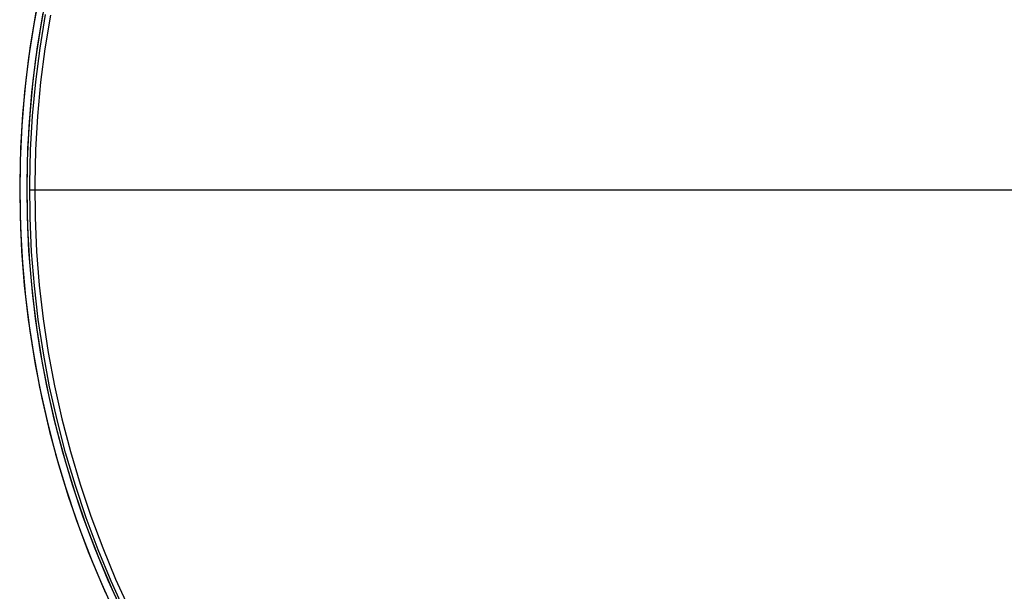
# Model space of a CAD drawing. Header units: millimetres. Extents: x -232 to 233, y -198 to 267.
# Tile 27 of 80: x -200 to -1, y -81 to 34. Entities that reach past the tile are written whole.
import ezdxf

# ---------------------------------------------------------------- set-up
doc = ezdxf.new("R2010")
doc.units = ezdxf.units.MM
doc.layers.add('Volume$Volume', color=7, linetype='Continuous', true_color=0x000000)

msp = doc.modelspace()

# ---------------------------------------------------------------- linework, layer by layer
at = {"layer": 'Volume$Volume'}
for p, q in [((-195.88, 40.4, 345.55), (-197.16, 33.59, 345.55)), ((-195.68, 33.34, 345.55), (-194.41, 40.09, 345.55)), ((-196.73, 36.04, 123.05), (-197.86, 29.19, 123.05)), ((-196.73, 36.04, 568.05), (-197.86, 29.19, 568.05)), ((-196.37, 28.98, 123.05), (-195.25, 35.78, 123.05)), ((-196.37, 28.98, 568.05), (-195.25, 35.78, 568.05)), ((-195.88, 28.74, 340.05), (-194.76, 35.54, 340.05)), ((-195.88, 28.74, 325.05), (-194.76, 35.54, 325.05)), ((-195.88, 28.74, 332.55), (-194.76, 35.54, 332.55)), ((-195.88, 28.74, 140.05), (-194.76, 35.54, 140.05)), ((-195.88, 28.74, 125.05), (-194.76, 35.54, 125.05)), ((-195.88, 28.74, 132.55), (-194.76, 35.54, 132.55)), ((-195.88, 28.74, 540.05), (-194.76, 35.54, 540.05)), ((-195.88, 28.74, 525.05), (-194.76, 35.54, 525.05)), ((-195.88, 28.74, 532.55), (-194.76, 35.54, 532.55)), ((-193.78, 35.36, 325.05), (-194.89, 28.6, 325.05)), ((-193.78, 35.36, 339.05), (-194.89, 28.6, 339.05)), ((-193.78, 35.36, 332.55), (-194.89, 28.6, 332.55)), ((-193.78, 35.36, 125.05), (-194.89, 28.6, 125.05)), ((-193.78, 35.36, 139.05), (-194.89, 28.6, 139.05)), ((-193.78, 35.36, 132.55), (-194.89, 28.6, 132.55)), ((-193.78, 35.36, 525.05), (-194.89, 28.6, 525.05)), ((-193.78, 35.36, 539.05), (-194.89, 28.6, 539.05)), ((-193.78, 35.36, 532.55), (-194.89, 28.6, 532.55)), ((-197.16, 33.59, 345.55), (-198.2, 26.75, 345.55)), ((-196.72, 26.55, 345.55), (-195.68, 33.34, 345.55)), ((-197.86, 29.19, 123.05), (-198.75, 22.3, 123.05)), ((-197.86, 29.19, 568.05), (-198.75, 22.3, 568.05)), ((-197.26, 22.14, 123.05), (-196.37, 28.98, 123.05)), ((-197.26, 22.14, 568.05), (-196.37, 28.98, 568.05)), ((-196.76, 21.91, 340.05), (-195.88, 28.74, 340.05)), ((-196.76, 21.91, 325.05), (-195.88, 28.74, 325.05)), ((-196.76, 21.91, 332.55), (-195.88, 28.74, 332.55)), ((-196.76, 21.91, 140.05), (-195.88, 28.74, 140.05)), ((-196.76, 21.91, 125.05), (-195.88, 28.74, 125.05)), ((-196.76, 21.91, 132.55), (-195.88, 28.74, 132.55)), ((-196.76, 21.91, 540.05), (-195.88, 28.74, 540.05)), ((-196.76, 21.91, 525.05), (-195.88, 28.74, 525.05)), ((-196.76, 21.91, 532.55), (-195.88, 28.74, 532.55)), ((-194.89, 28.6, 325.05), (-195.77, 21.8, 325.05)), ((-194.89, 28.6, 339.05), (-195.77, 21.8, 339.05)), ((-194.89, 28.6, 332.55), (-195.77, 21.8, 332.55)), ((-194.89, 28.6, 125.05), (-195.77, 21.8, 125.05)), ((-194.89, 28.6, 139.05), (-195.77, 21.8, 139.05)), ((-194.89, 28.6, 132.55), (-195.77, 21.8, 132.55)), ((-194.89, 28.6, 525.05), (-195.77, 21.8, 525.05)), ((-194.89, 28.6, 539.05), (-195.77, 21.8, 539.05)), ((-194.89, 28.6, 532.55), (-195.77, 21.8, 532.55)), ((-198.2, 26.75, 345.55), (-199.01, 19.87, 345.55)), ((-197.52, 19.72, 345.55), (-196.72, 26.55, 345.55)), ((-198.75, 22.3, 123.05), (-199.41, 15.38, 123.05)), ((-198.75, 22.3, 568.05), (-199.41, 15.38, 568.05)), ((-197.91, 15.28, 123.05), (-197.26, 22.14, 123.05)), ((-197.91, 15.28, 568.05), (-197.26, 22.14, 568.05)), ((-197.4, 15.05, 340.05), (-196.76, 21.91, 340.05)), ((-197.4, 15.05, 325.05), (-196.76, 21.91, 325.05)), ((-197.4, 15.05, 332.55), (-196.76, 21.91, 332.55)), ((-197.4, 15.05, 140.05), (-196.76, 21.91, 140.05)), ((-197.4, 15.05, 125.05), (-196.76, 21.91, 125.05)), ((-197.4, 15.05, 132.55), (-196.76, 21.91, 132.55)), ((-197.4, 15.05, 540.05), (-196.76, 21.91, 540.05)), ((-197.4, 15.05, 525.05), (-196.76, 21.91, 525.05)), ((-197.4, 15.05, 532.55), (-196.76, 21.91, 532.55)), ((-195.77, 21.8, 325.05), (-196.4, 14.97, 325.05)), ((-195.77, 21.8, 339.05), (-196.4, 14.97, 339.05)), ((-195.77, 21.8, 332.55), (-196.4, 14.97, 332.55)), ((-195.77, 21.8, 125.05), (-196.4, 14.97, 125.05)), ((-195.77, 21.8, 139.05), (-196.4, 14.97, 139.05)), ((-195.77, 21.8, 132.55), (-196.4, 14.97, 132.55)), ((-195.77, 21.8, 525.05), (-196.4, 14.97, 525.05)), ((-195.77, 21.8, 539.05), (-196.4, 14.97, 539.05)), ((-195.77, 21.8, 532.55), (-196.4, 14.97, 532.55)), ((-199.01, 19.87, 345.55), (-199.58, 12.97, 345.55)), ((-198.08, 12.88, 345.55), (-197.52, 19.72, 345.55)), ((-199.41, 15.38, 123.05), (-199.82, 8.45, 123.05)), ((-199.41, 15.38, 568.05), (-199.82, 8.45, 568.05)), ((-198.32, 8.39, 123.05), (-197.91, 15.28, 123.05)), ((-198.32, 8.39, 568.05), (-197.91, 15.28, 568.05)), ((-197.8, 8.17, 340.05), (-197.4, 15.05, 340.05)), ((-197.8, 8.17, 325.05), (-197.4, 15.05, 325.05)), ((-197.8, 8.17, 332.55), (-197.4, 15.05, 332.55)), ((-197.8, 8.17, 140.05), (-197.4, 15.05, 140.05)), ((-197.8, 8.17, 125.05), (-197.4, 15.05, 125.05)), ((-197.8, 8.17, 132.55), (-197.4, 15.05, 132.55)), ((-197.8, 8.17, 540.05), (-197.4, 15.05, 540.05)), ((-197.8, 8.17, 525.05), (-197.4, 15.05, 525.05)), ((-197.8, 8.17, 532.55), (-197.4, 15.05, 532.55)), ((-196.4, 14.97, 325.05), (-196.81, 8.13, 325.05)), ((-196.4, 14.97, 339.05), (-196.81, 8.13, 339.05)), ((-196.4, 14.97, 332.55), (-196.81, 8.13, 332.55)), ((-196.4, 14.97, 125.05), (-196.81, 8.13, 125.05)), ((-196.4, 14.97, 139.05), (-196.81, 8.13, 139.05)), ((-196.4, 14.97, 132.55), (-196.81, 8.13, 132.55)), ((-196.4, 14.97, 525.05), (-196.81, 8.13, 525.05)), ((-196.4, 14.97, 539.05), (-196.81, 8.13, 539.05)), ((-196.4, 14.97, 532.55), (-196.81, 8.13, 532.55)), ((-199.58, 12.97, 345.55), (-199.91, 6.06, 345.55)), ((-198.41, 6.01, 345.55), (-198.08, 12.88, 345.55)), ((-199.82, 8.45, 123.05), (-199.99, 1.5, 123.05)), ((-199.82, 8.45, 568.05), (-199.99, 1.5, 568.05)), ((-198.49, 1.5, 123.05), (-198.32, 8.39, 123.05)), ((-198.49, 1.5, 568.05), (-198.32, 8.39, 568.05)), ((-197.97, 1.28, 340.05), (-197.8, 8.17, 340.05)), ((-197.97, 1.28, 325.05), (-197.8, 8.17, 325.05)), ((-197.97, 1.28, 332.55), (-197.8, 8.17, 332.55)), ((-197.97, 1.28, 140.05), (-197.8, 8.17, 140.05)), ((-197.97, 1.28, 125.05), (-197.8, 8.17, 125.05)), ((-197.97, 1.28, 132.55), (-197.8, 8.17, 132.55)), ((-197.97, 1.28, 540.05), (-197.8, 8.17, 540.05)), ((-197.97, 1.28, 525.05), (-197.8, 8.17, 525.05)), ((-197.97, 1.28, 532.55), (-197.8, 8.17, 532.55)), ((-196.81, 8.13, 325.05), (-196.97, 1.28, 325.05)), ((-196.81, 8.13, 339.05), (-196.97, 1.28, 339.05)), ((-196.81, 8.13, 332.55), (-196.97, 1.28, 332.55)), ((-196.81, 8.13, 125.05), (-196.97, 1.28, 125.05)), ((-196.81, 8.13, 139.05), (-196.97, 1.28, 139.05)), ((-196.81, 8.13, 132.55), (-196.97, 1.28, 132.55)), ((-196.81, 8.13, 525.05), (-196.97, 1.28, 525.05)), ((-196.81, 8.13, 539.05), (-196.97, 1.28, 539.05)), ((-196.81, 8.13, 532.55), (-196.97, 1.28, 532.55)), ((-199.91, 6.06, 345.55), (-200, -0.87, 345.55)), ((-198.5, -0.86, 345.55), (-198.41, 6.01, 345.55)), ((-199.99, 1.5, 123.05), (-199.93, -5.45, 123.05)), ((-199.99, 1.5, 568.05), (-199.93, -5.45, 568.05)), ((-198.43, -5.39, 123.05), (-198.49, 1.5, 123.05)), ((-198.43, -5.39, 568.05), (-198.49, 1.5, 568.05)), ((-197.89, -5.61, 340.05), (-197.97, 1.28, 340.05)), ((-197.89, -5.61, 325.05), (-197.97, 1.28, 325.05)), ((-197.89, -5.61, 332.55), (-197.97, 1.28, 332.55)), ((-197.89, -5.61, 140.05), (-197.97, 1.28, 140.05)), ((-197.89, -5.61, 125.05), (-197.97, 1.28, 125.05)), ((-197.89, -5.61, 132.55), (-197.97, 1.28, 132.55)), ((-197.89, -5.61, 540.05), (-197.97, 1.28, 540.05)), ((-197.89, -5.61, 525.05), (-197.97, 1.28, 525.05)), ((-197.89, -5.61, 532.55), (-197.97, 1.28, 532.55)), ((-196.97, 0, 325.05), (-197.97, 0, 325.05)), ((199.03, 0, 340.05), (-197.97, 0, 340.05)), ((-196.97, 0, 125.05), (-197.97, 0, 125.05)), ((199.03, 0, 140.05), (-197.97, 0, 140.05)), ((-196.97, 0, 525.05), (-197.97, 0, 525.05)), ((199.03, 0, 540.05), (-197.97, 0, 540.05)), ((-196.97, 1.28, 325.05), (-196.89, -5.58, 325.05)), ((-196.97, 1.28, 339.05), (-196.89, -5.58, 339.05)), ((-196.97, 1.28, 332.55), (-196.89, -5.58, 332.55)), ((-196.97, 1.28, 125.05), (-196.89, -5.58, 125.05)), ((-196.97, 1.28, 139.05), (-196.89, -5.58, 139.05)), ((-196.97, 1.28, 132.55), (-196.89, -5.58, 132.55)), ((-196.97, 1.28, 525.05), (-196.89, -5.58, 525.05)), ((-196.97, 1.28, 539.05), (-196.89, -5.58, 539.05)), ((-196.97, 1.28, 532.55), (-196.89, -5.58, 532.55)), ((198.03, 0, 339.05), (-196.97, 0, 339.05)), ((198.03, 0, 139.05), (-196.97, 0, 139.05)), ((198.03, 0, 539.05), (-196.97, 0, 539.05)), ((-200, -0.87, 345.55), (-199.85, -7.79, 345.55)), ((-198.35, -7.73, 345.55), (-198.5, -0.86, 345.55)), ((-199.93, -5.45, 123.05), (-199.62, -12.39, 123.05)), ((-199.93, -5.45, 568.05), (-199.62, -12.39, 568.05)), ((-198.12, -12.28, 123.05), (-198.43, -5.39, 123.05)), ((-198.12, -12.28, 568.05), (-198.43, -5.39, 568.05)), ((-197.58, -12.49, 340.05), (-197.89, -5.61, 340.05)), ((-197.58, -12.49, 325.05), (-197.89, -5.61, 325.05)), ((-197.58, -12.49, 332.55), (-197.89, -5.61, 332.55)), ((-197.58, -12.49, 140.05), (-197.89, -5.61, 140.05)), ((-197.58, -12.49, 125.05), (-197.89, -5.61, 125.05)), ((-197.58, -12.49, 132.55), (-197.89, -5.61, 132.55)), ((-197.58, -12.49, 540.05), (-197.89, -5.61, 540.05)), ((-197.58, -12.49, 525.05), (-197.89, -5.61, 525.05)), ((-197.58, -12.49, 532.55), (-197.89, -5.61, 532.55)), ((-196.89, -5.58, 325.05), (-196.58, -12.43, 325.05)), ((-196.89, -5.58, 339.05), (-196.58, -12.43, 339.05)), ((-196.89, -5.58, 332.55), (-196.58, -12.43, 332.55)), ((-196.89, -5.58, 125.05), (-196.58, -12.43, 125.05)), ((-196.89, -5.58, 139.05), (-196.58, -12.43, 139.05)), ((-196.89, -5.58, 132.55), (-196.58, -12.43, 132.55)), ((-196.89, -5.58, 525.05), (-196.58, -12.43, 525.05)), ((-196.89, -5.58, 539.05), (-196.58, -12.43, 539.05)), ((-196.89, -5.58, 532.55), (-196.58, -12.43, 532.55)), ((-199.85, -7.79, 345.55), (-199.46, -14.7, 345.55)), ((-197.96, -14.59, 345.55), (-198.35, -7.73, 345.55)), ((-199.62, -12.39, 123.05), (-199.07, -19.31, 123.05)), ((-199.62, -12.39, 568.05), (-199.07, -19.31, 568.05)), ((-197.57, -19.16, 123.05), (-198.12, -12.28, 123.05)), ((-197.57, -19.16, 568.05), (-198.12, -12.28, 568.05)), ((-197.03, -19.36, 340.05), (-197.58, -12.49, 340.05)), ((-197.03, -19.36, 325.05), (-197.58, -12.49, 325.05)), ((-197.03, -19.36, 332.55), (-197.58, -12.49, 332.55)), ((-197.03, -19.36, 140.05), (-197.58, -12.49, 140.05)), ((-197.03, -19.36, 125.05), (-197.58, -12.49, 125.05)), ((-197.03, -19.36, 132.55), (-197.58, -12.49, 132.55)), ((-197.03, -19.36, 540.05), (-197.58, -12.49, 540.05)), ((-197.03, -19.36, 525.05), (-197.58, -12.49, 525.05)), ((-197.03, -19.36, 532.55), (-197.58, -12.49, 532.55)), ((-196.58, -12.43, 325.05), (-196.03, -19.26, 325.05)), ((-196.58, -12.43, 339.05), (-196.03, -19.26, 339.05)), ((-196.58, -12.43, 332.55), (-196.03, -19.26, 332.55)), ((-196.58, -12.43, 125.05), (-196.03, -19.26, 125.05)), ((-196.58, -12.43, 139.05), (-196.03, -19.26, 139.05)), ((-196.58, -12.43, 132.55), (-196.03, -19.26, 132.55)), ((-196.58, -12.43, 525.05), (-196.03, -19.26, 525.05)), ((-196.58, -12.43, 539.05), (-196.03, -19.26, 539.05)), ((-196.58, -12.43, 532.55), (-196.03, -19.26, 532.55)), ((-199.46, -14.7, 345.55), (-198.83, -21.59, 345.55)), ((-197.34, -21.43, 345.55), (-197.96, -14.59, 345.55)), ((-199.07, -19.31, 123.05), (-198.27, -26.22, 123.05)), ((-199.07, -19.31, 568.05), (-198.27, -26.22, 568.05)), ((-196.79, -26.01, 123.05), (-197.57, -19.16, 123.05)), ((-196.79, -26.01, 568.05), (-197.57, -19.16, 568.05)), ((-196.24, -26.2, 340.05), (-197.03, -19.36, 340.05)), ((-196.24, -26.2, 325.05), (-197.03, -19.36, 325.05)), ((-196.24, -26.2, 332.55), (-197.03, -19.36, 332.55)), ((-196.24, -26.2, 140.05), (-197.03, -19.36, 140.05)), ((-196.24, -26.2, 125.05), (-197.03, -19.36, 125.05)), ((-196.24, -26.2, 132.55), (-197.03, -19.36, 132.55)), ((-196.24, -26.2, 540.05), (-197.03, -19.36, 540.05)), ((-196.24, -26.2, 525.05), (-197.03, -19.36, 525.05)), ((-196.24, -26.2, 532.55), (-197.03, -19.36, 532.55)), ((-196.03, -19.26, 325.05), (-195.24, -26.07, 325.05)), ((-196.03, -19.26, 339.05), (-195.24, -26.07, 339.05)), ((-196.03, -19.26, 332.55), (-195.24, -26.07, 332.55)), ((-196.03, -19.26, 125.05), (-195.24, -26.07, 125.05)), ((-196.03, -19.26, 139.05), (-195.24, -26.07, 139.05)), ((-196.03, -19.26, 132.55), (-195.24, -26.07, 132.55)), ((-196.03, -19.26, 525.05), (-195.24, -26.07, 525.05)), ((-196.03, -19.26, 539.05), (-195.24, -26.07, 539.05)), ((-196.03, -19.26, 532.55), (-195.24, -26.07, 532.55)), ((-198.83, -21.59, 345.55), (-197.96, -28.46, 345.55)), ((-196.48, -28.25, 345.55), (-197.34, -21.43, 345.55)), ((-198.27, -26.22, 123.05), (-197.24, -33.09, 123.05)), ((-198.27, -26.22, 568.05), (-197.24, -33.09, 568.05)), ((-195.77, -32.83, 123.05), (-196.79, -26.01, 123.05)), ((-195.77, -32.83, 568.05), (-196.79, -26.01, 568.05)), ((-195.21, -33.02, 340.05), (-196.24, -26.2, 340.05)), ((-195.21, -33.02, 325.05), (-196.24, -26.2, 325.05)), ((-195.21, -33.02, 332.55), (-196.24, -26.2, 332.55)), ((-195.21, -33.02, 140.05), (-196.24, -26.2, 140.05)), ((-195.21, -33.02, 125.05), (-196.24, -26.2, 125.05)), ((-195.21, -33.02, 132.55), (-196.24, -26.2, 132.55)), ((-195.21, -33.02, 540.05), (-196.24, -26.2, 540.05)), ((-195.21, -33.02, 525.05), (-196.24, -26.2, 525.05)), ((-195.21, -33.02, 532.55), (-196.24, -26.2, 532.55)), ((-195.24, -26.07, 325.05), (-194.22, -32.85, 325.05)), ((-195.24, -26.07, 339.05), (-194.22, -32.85, 339.05)), ((-195.24, -26.07, 332.55), (-194.22, -32.85, 332.55)), ((-195.24, -26.07, 125.05), (-194.22, -32.85, 125.05)), ((-195.24, -26.07, 139.05), (-194.22, -32.85, 139.05)), ((-195.24, -26.07, 132.55), (-194.22, -32.85, 132.55)), ((-195.24, -26.07, 525.05), (-194.22, -32.85, 525.05)), ((-195.24, -26.07, 539.05), (-194.22, -32.85, 539.05)), ((-195.24, -26.07, 532.55), (-194.22, -32.85, 532.55)), ((-197.96, -28.46, 345.55), (-196.86, -35.3, 345.55)), ((-195.38, -35.03, 345.55), (-196.48, -28.25, 345.55)), ((-197.24, -33.09, 123.05), (-195.98, -39.92, 123.05)), ((-197.24, -33.09, 568.05), (-195.98, -39.92, 568.05)), ((-194.51, -39.61, 123.05), (-195.77, -32.83, 123.05)), ((-194.51, -39.61, 568.05), (-195.77, -32.83, 568.05)), ((-193.94, -39.79, 340.05), (-195.21, -33.02, 340.05)), ((-193.94, -39.79, 325.05), (-195.21, -33.02, 325.05)), ((-193.94, -39.79, 332.55), (-195.21, -33.02, 332.55)), ((-193.94, -39.79, 140.05), (-195.21, -33.02, 140.05)), ((-193.94, -39.79, 125.05), (-195.21, -33.02, 125.05)), ((-193.94, -39.79, 132.55), (-195.21, -33.02, 132.55)), ((-193.94, -39.79, 540.05), (-195.21, -33.02, 540.05)), ((-193.94, -39.79, 525.05), (-195.21, -33.02, 525.05)), ((-193.94, -39.79, 532.55), (-195.21, -33.02, 532.55)), ((-194.22, -32.85, 325.05), (-192.96, -39.59, 325.05)), ((-194.22, -32.85, 339.05), (-192.96, -39.59, 339.05)), ((-194.22, -32.85, 332.55), (-192.96, -39.59, 332.55)), ((-194.22, -32.85, 125.05), (-192.96, -39.59, 125.05)), ((-194.22, -32.85, 139.05), (-192.96, -39.59, 139.05)), ((-194.22, -32.85, 132.55), (-192.96, -39.59, 132.55)), ((-194.22, -32.85, 525.05), (-192.96, -39.59, 525.05)), ((-194.22, -32.85, 539.05), (-192.96, -39.59, 539.05)), ((-194.22, -32.85, 532.55), (-192.96, -39.59, 532.55)), ((-196.86, -35.3, 345.55), (-195.52, -42.09, 345.55)), ((-194.05, -41.77, 345.55), (-195.38, -35.03, 345.55)), ((-193.02, -46.34, 123.05), (-194.51, -39.61, 123.05)), ((-193.02, -46.34, 568.05), (-194.51, -39.61, 568.05)), ((-192.45, -46.52, 340.05), (-193.94, -39.79, 340.05)), ((-192.45, -46.52, 325.05), (-193.94, -39.79, 325.05)), ((-192.45, -46.52, 332.55), (-193.94, -39.79, 332.55)), ((-192.45, -46.52, 140.05), (-193.94, -39.79, 140.05)), ((-192.45, -46.52, 125.05), (-193.94, -39.79, 125.05)), ((-192.45, -46.52, 132.55), (-193.94, -39.79, 132.55)), ((-192.45, -46.52, 540.05), (-193.94, -39.79, 540.05)), ((-192.45, -46.52, 525.05), (-193.94, -39.79, 525.05)), ((-192.45, -46.52, 532.55), (-193.94, -39.79, 532.55)), ((-192.96, -39.59, 325.05), (-191.47, -46.28, 325.05)), ((-192.96, -39.59, 339.05), (-191.47, -46.28, 339.05)), ((-192.96, -39.59, 332.55), (-191.47, -46.28, 332.55)), ((-192.96, -39.59, 125.05), (-191.47, -46.28, 125.05)), ((-192.96, -39.59, 139.05), (-191.47, -46.28, 139.05)), ((-192.96, -39.59, 132.55), (-191.47, -46.28, 132.55)), ((-192.96, -39.59, 525.05), (-191.47, -46.28, 525.05)), ((-192.96, -39.59, 539.05), (-191.47, -46.28, 539.05)), ((-192.96, -39.59, 532.55), (-191.47, -46.28, 532.55)), ((-195.98, -39.92, 123.05), (-194.47, -46.7, 123.05)), ((-195.98, -39.92, 568.05), (-194.47, -46.7, 568.05)), ((-192.49, -48.47, 345.55), (-194.05, -41.77, 345.55)), ((-195.52, -42.09, 345.55), (-193.95, -48.83, 345.55)), ((-194.47, -46.7, 123.05), (-192.73, -53.43, 123.05)), ((-194.47, -46.7, 568.05), (-192.73, -53.43, 568.05)), ((-191.29, -53.01, 123.05), (-193.02, -46.34, 123.05)), ((-191.29, -53.01, 568.05), (-193.02, -46.34, 568.05)), ((-190.71, -53.18, 340.05), (-192.45, -46.52, 340.05)), ((-190.71, -53.18, 325.05), (-192.45, -46.52, 325.05)), ((-190.71, -53.18, 332.55), (-192.45, -46.52, 332.55)), ((-190.71, -53.18, 140.05), (-192.45, -46.52, 140.05)), ((-190.71, -53.18, 125.05), (-192.45, -46.52, 125.05)), ((-190.71, -53.18, 132.55), (-192.45, -46.52, 132.55)), ((-190.71, -53.18, 540.05), (-192.45, -46.52, 540.05)), ((-190.71, -53.18, 525.05), (-192.45, -46.52, 525.05)), ((-190.71, -53.18, 532.55), (-192.45, -46.52, 532.55)), ((-191.47, -46.28, 325.05), (-189.75, -52.92, 325.05)), ((-191.47, -46.28, 339.05), (-189.75, -52.92, 339.05)), ((-191.47, -46.28, 332.55), (-189.75, -52.92, 332.55)), ((-191.47, -46.28, 125.05), (-189.75, -52.92, 125.05)), ((-191.47, -46.28, 139.05), (-189.75, -52.92, 139.05)), ((-191.47, -46.28, 132.55), (-189.75, -52.92, 132.55)), ((-191.47, -46.28, 525.05), (-189.75, -52.92, 525.05)), ((-191.47, -46.28, 539.05), (-189.75, -52.92, 539.05)), ((-191.47, -46.28, 532.55), (-189.75, -52.92, 532.55)), ((-193.95, -48.83, 345.55), (-192.14, -55.52, 345.55)), ((-190.7, -55.1, 345.55), (-192.49, -48.47, 345.55)), ((-192.73, -53.43, 123.05), (-190.76, -60.09, 123.05)), ((-192.73, -53.43, 568.05), (-190.76, -60.09, 568.05)), ((-189.33, -59.63, 123.05), (-191.29, -53.01, 123.05)), ((-189.33, -59.63, 568.05), (-191.29, -53.01, 568.05)), ((-188.75, -59.79, 340.05), (-190.71, -53.18, 340.05)), ((-188.75, -59.79, 325.05), (-190.71, -53.18, 325.05)), ((-188.75, -59.79, 332.55), (-190.71, -53.18, 332.55)), ((-188.75, -59.79, 140.05), (-190.71, -53.18, 140.05)), ((-188.75, -59.79, 125.05), (-190.71, -53.18, 125.05)), ((-188.75, -59.79, 132.55), (-190.71, -53.18, 132.55)), ((-188.75, -59.79, 540.05), (-190.71, -53.18, 540.05)), ((-188.75, -59.79, 525.05), (-190.71, -53.18, 525.05)), ((-188.75, -59.79, 532.55), (-190.71, -53.18, 532.55)), ((-189.75, -52.92, 325.05), (-187.8, -59.49, 325.05)), ((-189.75, -52.92, 339.05), (-187.8, -59.49, 339.05)), ((-189.75, -52.92, 332.55), (-187.8, -59.49, 332.55)), ((-189.75, -52.92, 125.05), (-187.8, -59.49, 125.05)), ((-189.75, -52.92, 139.05), (-187.8, -59.49, 139.05)), ((-189.75, -52.92, 132.55), (-187.8, -59.49, 132.55)), ((-189.75, -52.92, 525.05), (-187.8, -59.49, 525.05)), ((-189.75, -52.92, 539.05), (-187.8, -59.49, 539.05)), ((-189.75, -52.92, 532.55), (-187.8, -59.49, 532.55)), ((-192.14, -55.52, 345.55), (-190.1, -62.13, 345.55)), ((-188.68, -61.67, 345.55), (-190.7, -55.1, 345.55)), ((-187.15, -66.17, 123.05), (-189.33, -59.63, 123.05)), ((-187.15, -66.17, 568.05), (-189.33, -59.63, 568.05)), ((-187.8, -59.49, 325.05), (-185.62, -65.99, 325.05)), ((-187.8, -59.49, 339.05), (-185.62, -65.99, 339.05)), ((-187.8, -59.49, 332.55), (-185.62, -65.99, 332.55)), ((-187.8, -59.49, 125.05), (-185.62, -65.99, 125.05)), ((-187.8, -59.49, 139.05), (-185.62, -65.99, 139.05)), ((-187.8, -59.49, 132.55), (-185.62, -65.99, 132.55)), ((-187.8, -59.49, 525.05), (-185.62, -65.99, 525.05)), ((-187.8, -59.49, 539.05), (-185.62, -65.99, 539.05)), ((-187.8, -59.49, 532.55), (-185.62, -65.99, 532.55)), ((-190.76, -60.09, 123.05), (-188.56, -66.68, 123.05)), ((-190.76, -60.09, 568.05), (-188.56, -66.68, 568.05)), ((-186.56, -66.32, 340.05), (-188.75, -59.79, 340.05)), ((-186.56, -66.32, 325.05), (-188.75, -59.79, 325.05)), ((-186.56, -66.32, 332.55), (-188.75, -59.79, 332.55)), ((-186.56, -66.32, 140.05), (-188.75, -59.79, 140.05)), ((-186.56, -66.32, 125.05), (-188.75, -59.79, 125.05)), ((-186.56, -66.32, 132.55), (-188.75, -59.79, 132.55)), ((-186.56, -66.32, 540.05), (-188.75, -59.79, 540.05)), ((-186.56, -66.32, 525.05), (-188.75, -59.79, 525.05)), ((-186.56, -66.32, 532.55), (-188.75, -59.79, 532.55)), ((-186.43, -68.16, 345.55), (-188.68, -61.67, 345.55)), ((-190.1, -62.13, 345.55), (-187.84, -68.68, 345.55)), ((-188.56, -66.68, 123.05), (-186.13, -73.19, 123.05)), ((-188.56, -66.68, 568.05), (-186.13, -73.19, 568.05)), ((-184.74, -72.63, 123.05), (-187.15, -66.17, 123.05)), ((-184.74, -72.63, 568.05), (-187.15, -66.17, 568.05)), ((-184.15, -72.78, 340.05), (-186.56, -66.32, 340.05)), ((-184.15, -72.78, 325.05), (-186.56, -66.32, 325.05)), ((-184.15, -72.78, 332.55), (-186.56, -66.32, 332.55)), ((-184.15, -72.78, 140.05), (-186.56, -66.32, 140.05)), ((-184.15, -72.78, 125.05), (-186.56, -66.32, 125.05)), ((-184.15, -72.78, 132.55), (-186.56, -66.32, 132.55)), ((-184.15, -72.78, 540.05), (-186.56, -66.32, 540.05)), ((-184.15, -72.78, 525.05), (-186.56, -66.32, 525.05)), ((-184.15, -72.78, 532.55), (-186.56, -66.32, 532.55)), ((-185.62, -65.99, 325.05), (-183.22, -72.41, 325.05)), ((-185.62, -65.99, 339.05), (-183.22, -72.41, 339.05)), ((-185.62, -65.99, 332.55), (-183.22, -72.41, 332.55)), ((-185.62, -65.99, 125.05), (-183.22, -72.41, 125.05)), ((-185.62, -65.99, 139.05), (-183.22, -72.41, 139.05)), ((-185.62, -65.99, 132.55), (-183.22, -72.41, 132.55)), ((-185.62, -65.99, 525.05), (-183.22, -72.41, 525.05)), ((-185.62, -65.99, 539.05), (-183.22, -72.41, 539.05)), ((-185.62, -65.99, 532.55), (-183.22, -72.41, 532.55)), ((-187.84, -68.68, 345.55), (-185.35, -75.14, 345.55)), ((-183.96, -74.57, 345.55), (-186.43, -68.16, 345.55)), ((-186.13, -73.19, 123.05), (-183.47, -79.61, 123.05)), ((-186.13, -73.19, 568.05), (-183.47, -79.61, 568.05)), ((-182.1, -79, 123.05), (-184.74, -72.63, 123.05)), ((-182.1, -79, 568.05), (-184.74, -72.63, 568.05)), ((-181.51, -79.14, 340.05), (-184.15, -72.78, 340.05)), ((-181.51, -79.14, 325.05), (-184.15, -72.78, 325.05)), ((-181.51, -79.14, 332.55), (-184.15, -72.78, 332.55)), ((-181.51, -79.14, 140.05), (-184.15, -72.78, 140.05)), ((-181.51, -79.14, 125.05), (-184.15, -72.78, 125.05)), ((-181.51, -79.14, 132.55), (-184.15, -72.78, 132.55)), ((-181.51, -79.14, 540.05), (-184.15, -72.78, 540.05)), ((-181.51, -79.14, 525.05), (-184.15, -72.78, 525.05)), ((-181.51, -79.14, 532.55), (-184.15, -72.78, 532.55)), ((-183.22, -72.41, 325.05), (-180.6, -78.74, 325.05)), ((-183.22, -72.41, 339.05), (-180.6, -78.74, 339.05)), ((-183.22, -72.41, 332.55), (-180.6, -78.74, 332.55)), ((-183.22, -72.41, 125.05), (-180.6, -78.74, 125.05)), ((-183.22, -72.41, 139.05), (-180.6, -78.74, 139.05)), ((-183.22, -72.41, 132.55), (-180.6, -78.74, 132.55)), ((-183.22, -72.41, 525.05), (-180.6, -78.74, 525.05)), ((-183.22, -72.41, 539.05), (-180.6, -78.74, 539.05)), ((-183.22, -72.41, 532.55), (-180.6, -78.74, 532.55)), ((-185.35, -75.14, 345.55), (-182.64, -81.51, 345.55)), ((-181.27, -80.89, 345.55), (-183.96, -74.57, 345.55)), ((-183.47, -79.61, 123.05), (-180.6, -85.93, 123.05)), ((-183.47, -79.61, 568.05), (-180.6, -85.93, 568.05)), ((-179.25, -85.27, 123.05), (-182.1, -79, 123.05)), ((-179.25, -85.27, 568.05), (-182.1, -79, 568.05)), ((-178.66, -85.41, 340.05), (-181.51, -79.14, 340.05)), ((-178.66, -85.41, 325.05), (-181.51, -79.14, 325.05)), ((-178.66, -85.41, 332.55), (-181.51, -79.14, 332.55)), ((-178.66, -85.41, 140.05), (-181.51, -79.14, 140.05)), ((-178.66, -85.41, 125.05), (-181.51, -79.14, 125.05)), ((-178.66, -85.41, 132.55), (-181.51, -79.14, 132.55)), ((-178.66, -85.41, 540.05), (-181.51, -79.14, 540.05)), ((-178.66, -85.41, 525.05), (-181.51, -79.14, 525.05)), ((-178.66, -85.41, 532.55), (-181.51, -79.14, 532.55)), ((-180.6, -78.74, 325.05), (-177.75, -84.98, 325.05)), ((-180.6, -78.74, 339.05), (-177.75, -84.98, 339.05)), ((-180.6, -78.74, 332.55), (-177.75, -84.98, 332.55)), ((-180.6, -78.74, 125.05), (-177.75, -84.98, 125.05)), ((-180.6, -78.74, 139.05), (-177.75, -84.98, 139.05)), ((-180.6, -78.74, 132.55), (-177.75, -84.98, 132.55)), ((-180.6, -78.74, 525.05), (-177.75, -84.98, 525.05)), ((-180.6, -78.74, 539.05), (-177.75, -84.98, 539.05)), ((-180.6, -78.74, 532.55), (-177.75, -84.98, 532.55)), ((-178.36, -87.12, 345.55), (-181.27, -80.89, 345.55))]:
    msp.add_line(p, q, dxfattribs=at)

doc.saveas('drawing.dxf')
